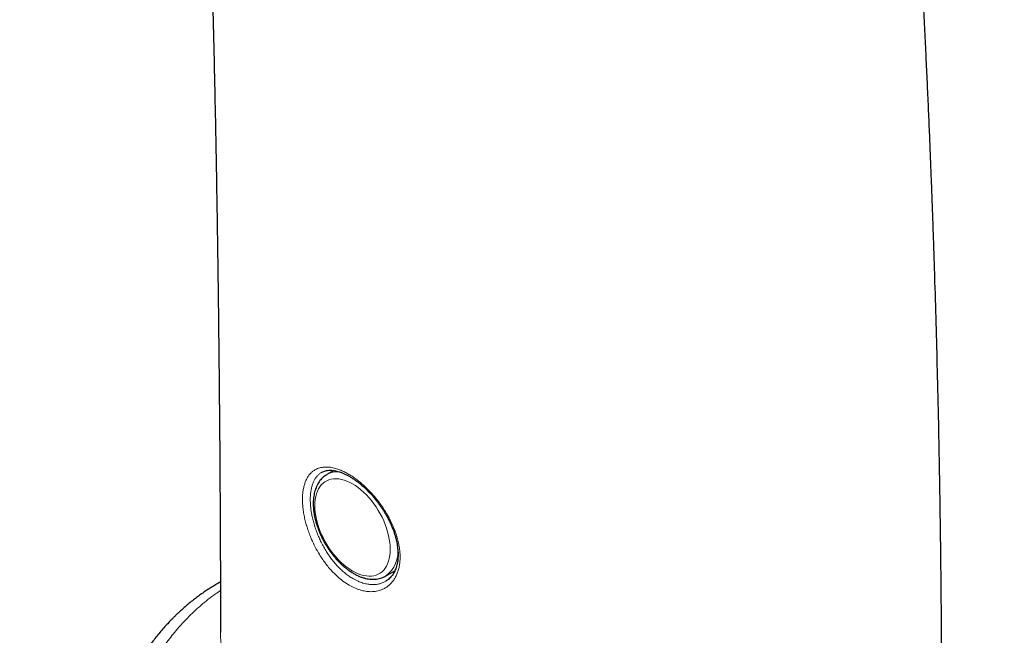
# Model space of a CAD drawing. Header units: millimetres. Extents: x 8 to 778, y 12 to 1829.
# Tile 15 of 256: x 595 to 633, y 579 to 603. Entities that reach past the tile are written whole.
import ezdxf

# ---------------------------------------------------------------- set-up
doc = ezdxf.new("R2010")
doc.units = ezdxf.units.MM

msp = doc.modelspace()

# ---------------------------------------------------------------- linework, layer by layer
at = {"color": 7, "linetype": 'Continuous', "lineweight": 30}
for p, q in [((607.071, 585.75), (606.805, 585.593)), ((609.032, 581.735), (609.393, 581.938)), ((602.775, 579.622), (602.775, 579.613))]:
    msp.add_line(p, q, dxfattribs=at)
at = {"color": 8, "linetype": 'Continuous', "lineweight": 0, "flags": 128}
msp.add_lwpolyline([(607.785, 581.931), (607.892, 581.874), (607.998, 581.827), (608.104, 581.789), (608.207, 581.761), (608.309, 581.744), (608.407, 581.736), (608.502, 581.739), (608.592, 581.753), (608.679, 581.777), (608.76, 581.811), (608.836, 581.854), (608.906, 581.908), (608.969, 581.971), (609.026, 582.042), (609.076, 582.123), (609.119, 582.212), (609.155, 582.308), (609.182, 582.412), (609.202, 582.522), (609.214, 582.638), (609.218, 582.759), (609.214, 582.885), (609.202, 583.015), (609.182, 583.148), (609.155, 583.284), (609.119, 583.421), (609.076, 583.559), (609.026, 583.698), (608.969, 583.836), (608.906, 583.972), (608.836, 584.106), (608.76, 584.237), (608.679, 584.365), (608.592, 584.488), (608.502, 584.607), (608.407, 584.719), (608.309, 584.825), (608.207, 584.925), (608.104, 585.017), (607.998, 585.1), (607.892, 585.176), (607.785, 585.242), (607.678, 585.299), (607.571, 585.347), (607.466, 585.385), (607.362, 585.413), (607.261, 585.43), (607.163, 585.437), (607.068, 585.434), (606.977, 585.421), (606.891, 585.397), (606.81, 585.363), (606.734, 585.319), (606.664, 585.266), (606.6, 585.203), (606.543, 585.131), (606.493, 585.051), (606.45, 584.962), (606.415, 584.866), (606.387, 584.762), (606.367, 584.652), (606.355, 584.536), (606.351, 584.414), (606.355, 584.288), (606.367, 584.158), (606.387, 584.025), (606.415, 583.89), (606.45, 583.752), (606.493, 583.614), (606.543, 583.476), (606.6, 583.338), (606.664, 583.202), (606.734, 583.068), (606.81, 582.936), (606.891, 582.809), (606.977, 582.685), (607.068, 582.567), (607.163, 582.454), (607.261, 582.348), (607.362, 582.249), (607.466, 582.157), (607.571, 582.073), (607.678, 581.998), (607.785, 581.931)], dxfattribs=at)
at = {"color": 8, "linetype": 'Continuous', "lineweight": 0}
for centre, radius, start, end in [((607.219, 584.859), 0.843, 84.6794, 119.5667), ((608.371, 582.664), 1.14, 305.434, 8.4324)]:
    msp.add_arc(centre, radius, start, end, dxfattribs=at)
at = {"color": 7, "linetype": 'Continuous', "lineweight": 30}
for points, knots in [([(630.158, 578.747), (630.157, 578.92), (630.155, 579.281), (630.152, 579.819), (630.148, 580.351), (630.143, 580.854), (630.139, 581.331), (630.134, 581.784), (630.13, 582.213), (630.125, 582.617), (630.12, 582.995), (630.116, 583.346), (630.111, 583.668), (630.107, 583.961), (630.103, 584.227), (630.1, 584.466), (630.096, 584.688), (630.093, 584.888), (630.09, 585.066), (630.088, 585.21), (630.086, 585.317), (630.085, 585.392), (630.084, 585.445), (630.083, 585.493), (630.082, 585.546), (630.081, 585.603), (630.08, 585.665), (630.078, 585.754), (630.076, 585.874), (630.073, 586.028), (630.07, 586.204), (630.067, 586.403), (630.062, 586.619), (630.058, 586.844), (630.054, 587.07), (630.037, 587.893), (629.993, 589.842), (629.936, 591.911), (629.885, 593.512), (629.865, 594.13), (629.844, 594.769), (629.82, 595.433), (629.795, 596.12), (629.767, 596.875), (629.734, 597.702), (629.697, 598.603), (629.657, 599.537), (629.615, 600.49), (629.569, 601.461), (629.522, 602.45), (629.47, 603.468), (629.415, 604.516), (629.356, 605.593), (629.294, 606.701), (629.227, 607.837), (629.154, 609.022), (629.075, 610.256), (628.99, 611.541), (628.899, 612.857), (628.802, 614.204), (628.699, 615.583), (628.594, 616.924), (628.49, 618.223), (628.385, 619.479), (628.276, 620.755), (628.161, 622.041), (628.044, 623.325), (627.923, 624.599), (627.767, 626.209), (627.571, 628.144), (627.331, 630.394), (627.086, 632.588), (626.837, 634.725), (626.583, 636.807), (626.324, 638.855), (626.058, 640.868), (625.789, 642.836), (625.517, 644.758), (625.241, 646.636), (624.962, 648.481), (624.678, 650.294), (624.391, 652.075), (624.101, 653.823), (623.807, 655.54), (623.547, 657.02), (623.322, 658.272), (623.135, 659.298), (622.949, 660.302), (622.765, 661.278), (622.582, 662.234), (622.4, 663.169), (622.22, 664.084), (622.044, 664.966), (621.871, 665.818), (621.703, 666.638), (621.539, 667.427), (621.391, 668.134), (621.257, 668.763), (621.138, 669.318), (621.022, 669.855), (620.91, 670.372), (620.801, 670.871), (620.695, 671.351), (620.602, 671.769), (620.522, 672.124), (620.457, 672.415), (620.408, 672.633), (620.373, 672.786), (620.352, 672.881), (620.331, 672.971), (620.311, 673.058), (620.294, 673.136), (620.28, 673.196), (620.271, 673.235), (620.265, 673.263), (620.258, 673.295), (620.247, 673.34), (620.233, 673.401), (620.216, 673.477), (620.195, 673.568), (620.167, 673.689), (620.132, 673.844), (620.088, 674.037), (620.037, 674.256), (619.98, 674.502), (619.917, 674.775), (619.848, 675.069), (619.773, 675.386), (619.694, 675.723), (619.608, 676.084), (619.516, 676.47), (619.418, 676.88), (619.314, 677.315), (619.198, 677.789), (619.072, 678.306), (618.934, 678.867), (618.787, 679.457), (618.632, 680.075), (618.474, 680.7), (618.364, 681.132), (618.309, 681.347), (618.306, 681.359)], [0, 0, 0, 0, 0.004719, 0.009877, 0.014704, 0.019294, 0.023647, 0.027762, 0.031709, 0.035409, 0.038863, 0.042071, 0.045032, 0.047701, 0.050132, 0.052325, 0.05428, 0.056213, 0.057839, 0.059157, 0.060168, 0.060786, 0.061209, 0.06164, 0.062117, 0.062642, 0.063213, 0.063832, 0.065089, 0.066505, 0.068079, 0.069941, 0.071974, 0.074048, 0.076122, 0.078196, 0.096733, 0.129906, 0.135448, 0.141143, 0.147063, 0.153208, 0.159579, 0.166175, 0.174238, 0.182615, 0.191305, 0.200309, 0.209246, 0.218473, 0.227988, 0.237793, 0.247887, 0.258271, 0.268944, 0.279906, 0.291701, 0.303813, 0.316244, 0.328992, 0.342058, 0.355441, 0.367166, 0.379123, 0.391315, 0.403677, 0.415977, 0.428193, 0.440324, 0.462344, 0.484079, 0.505529, 0.526101, 0.546402, 0.566433, 0.586191, 0.605678, 0.624552, 0.643164, 0.661513, 0.679599, 0.697422, 0.714982, 0.732278, 0.749312, 0.759884, 0.77035, 0.780594, 0.79055, 0.80022, 0.809907, 0.819289, 0.828365, 0.837134, 0.845598, 0.853755, 0.861607, 0.867562, 0.873328, 0.878905, 0.884294, 0.889495, 0.894506, 0.899302, 0.902595, 0.905637, 0.908427, 0.909453, 0.910441, 0.911391, 0.912301, 0.913169, 0.913842, 0.914194, 0.914392, 0.914711, 0.915189, 0.915826, 0.916622, 0.917577, 0.918691, 0.920423, 0.922438, 0.924736, 0.927316, 0.930179, 0.933324, 0.936609, 0.940155, 0.943961, 0.948026, 0.952353, 0.956939, 0.961785, 0.967417, 0.973363, 0.979623, 0.986198, 0.993087, 0.999623, 1, 1, 1, 1]), ([(595.145, 677.534), (595.174, 677.399), (595.232, 677.119), (595.318, 676.702), (595.4, 676.304), (595.474, 675.942), (595.541, 675.612), (595.605, 675.289), (595.67, 674.963), (595.737, 674.626), (595.806, 674.277), (595.877, 673.915), (595.964, 673.462), (596.07, 672.911), (596.194, 672.255), (596.322, 671.567), (596.455, 670.847), (596.59, 670.099), (596.728, 669.324), (596.868, 668.521), (597.011, 667.688), (597.159, 666.816), (597.309, 665.907), (597.463, 664.959), (597.619, 663.977), (597.777, 662.962), (597.935, 661.918), (598.094, 660.848), (598.253, 659.751), (598.413, 658.62), (598.568, 657.498), (598.717, 656.388), (598.86, 655.293), (599.003, 654.17), (599.146, 653.019), (599.289, 651.841), (599.43, 650.639), (599.57, 649.416), (599.735, 647.926), (599.923, 646.163), (600.131, 644.118), (600.331, 642.039), (600.523, 639.926), (600.708, 637.792), (600.883, 635.636), (601.05, 633.46), (601.209, 631.251), (601.362, 628.993), (601.508, 626.685), (601.646, 624.328), (601.776, 621.936), (601.899, 619.509), (602.012, 617.048), (602.118, 614.553), (602.215, 612.023), (602.304, 609.459), (602.385, 606.861), (602.458, 604.229), (602.523, 601.564), (602.58, 598.865), (602.629, 596.133), (602.672, 593.275), (602.709, 590.288), (602.738, 587.17), (602.758, 584.013), (602.769, 581.49), (602.771, 580.018), (602.772, 579.613)], [0, 0, 0, 0, 0.004554, 0.009416, 0.014009, 0.017883, 0.021543, 0.025052, 0.028664, 0.032408, 0.036284, 0.040291, 0.04443, 0.051327, 0.058562, 0.066134, 0.074043, 0.082291, 0.090721, 0.099477, 0.108559, 0.117968, 0.127884, 0.138138, 0.148732, 0.159666, 0.170938, 0.18234, 0.19407, 0.206128, 0.218514, 0.22985, 0.241449, 0.253309, 0.265431, 0.277816, 0.290462, 0.303281, 0.316209, 0.337142, 0.358356, 0.37985, 0.401626, 0.423681, 0.445615, 0.467819, 0.490291, 0.513032, 0.536513, 0.560272, 0.584307, 0.608618, 0.633204, 0.658064, 0.683195, 0.708596, 0.734266, 0.760203, 0.786405, 0.81287, 0.839595, 0.866577, 0.896553, 0.926834, 0.957416, 0.988295, 1, 1, 1, 1]), ([(606.804, 585.591), (606.787, 585.581), (606.743, 585.555), (606.679, 585.504), (606.609, 585.438), (606.546, 585.365), (606.49, 585.283), (606.44, 585.194), (606.396, 585.098), (606.36, 584.996), (606.332, 584.886), (606.311, 584.771), (606.297, 584.651), (606.292, 584.526), (606.294, 584.398), (606.303, 584.266), (606.321, 584.132), (606.345, 583.995), (606.377, 583.858), (606.416, 583.72), (606.462, 583.581), (606.514, 583.443), (606.572, 583.307), (606.637, 583.172), (606.707, 583.039), (606.782, 582.909), (606.863, 582.782), (606.948, 582.659), (607.038, 582.541), (607.132, 582.428), (607.23, 582.32), (607.33, 582.218), (607.434, 582.123), (607.54, 582.034), (607.648, 581.953), (607.744, 581.889), (607.803, 581.853), (607.826, 581.84)], [0, 0, 0, 0, 0.016821, 0.044194, 0.071611, 0.099192, 0.127033, 0.155201, 0.183724, 0.212591, 0.241759, 0.271165, 0.300739, 0.330416, 0.360144, 0.389877, 0.419588, 0.449266, 0.478906, 0.508506, 0.538069, 0.567601, 0.597108, 0.626595, 0.656072, 0.685544, 0.715019, 0.744503, 0.774004, 0.803528, 0.833084, 0.862679, 0.89232, 0.922012, 0.951758, 0.981559, 1, 1, 1, 1]), ([(606.617, 585.682), (606.619, 585.683), (606.641, 585.698), (606.688, 585.718), (606.76, 585.742), (606.837, 585.756), (606.918, 585.762), (607.003, 585.76), (607.09, 585.749), (607.181, 585.731), (607.275, 585.704), (607.372, 585.67), (607.472, 585.627), (607.576, 585.577), (607.682, 585.518), (607.789, 585.451), (607.898, 585.377), (608.008, 585.295), (608.117, 585.207), (608.225, 585.112), (608.332, 585.011), (608.436, 584.904), (608.538, 584.793), (608.636, 584.677), (608.732, 584.556), (608.824, 584.431), (608.913, 584.302), (608.998, 584.169), (609.077, 584.033), (609.152, 583.895), (609.22, 583.757), (609.281, 583.618), (609.336, 583.48), (609.384, 583.343), (609.424, 583.209), (609.456, 583.077), (609.482, 582.946), (609.5, 582.817), (609.511, 582.69), (609.515, 582.565), (609.511, 582.445), (609.501, 582.329), (609.483, 582.219), (609.458, 582.115), (609.427, 582.019), (609.39, 581.929), (609.348, 581.848), (609.298, 581.773), (609.243, 581.704), (609.18, 581.642), (609.115, 581.588), (609.068, 581.56), (609.046, 581.547)], [0, 0, 0, 0, 0.001823, 0.024885, 0.047823, 0.070104, 0.091621, 0.112483, 0.132851, 0.152852, 0.172495, 0.192095, 0.211822, 0.23169, 0.251692, 0.271809, 0.292016, 0.31228, 0.33257, 0.352843, 0.373075, 0.393248, 0.413287, 0.433247, 0.453313, 0.47353, 0.493871, 0.514302, 0.534784, 0.555267, 0.575697, 0.596029, 0.616223, 0.636248, 0.656066, 0.675548, 0.69529, 0.715242, 0.73537, 0.755628, 0.775967, 0.796336, 0.816676, 0.836948, 0.857131, 0.87723, 0.897273, 0.917385, 0.938148, 0.959352, 0.980965, 1, 1, 1, 1]), ([(649.818, 583.925), (649.728, 583.867), (648.983, 583.384), (647.592, 582.47), (645.644, 581.184), (643.704, 579.892), (641.772, 578.593), (639.847, 577.289), (637.931, 575.979), (636.022, 574.664), (634.122, 573.342), (632.23, 572.015), (630.345, 570.682), (628.468, 569.343), (627.222, 568.445), (626.599, 567.996)], [0, 0, 0, 0, 0.011377, 0.093868, 0.176347, 0.25881, 0.341255, 0.423679, 0.506079, 0.588452, 0.670796, 0.753107, 0.835385, 0.917672, 1, 1, 1, 1]), ([(607.826, 581.84), (607.846, 581.829), (607.903, 581.797), (607.997, 581.75), (608.109, 581.704), (608.221, 581.667), (608.332, 581.64), (608.441, 581.623), (608.548, 581.616), (608.651, 581.619), (608.751, 581.633), (608.847, 581.655), (608.938, 581.688), (609, 581.715), (609.029, 581.734), (609.032, 581.736)], [0, 0, 0, 0, 0.04696, 0.135367, 0.223827, 0.312142, 0.400128, 0.487562, 0.574209, 0.659861, 0.744389, 0.82778, 0.910155, 0.99175, 1, 1, 1, 1]), ([(602.767, 581.519), (602.747, 581.507), (602.671, 581.465), (602.541, 581.388), (602.377, 581.286), (602.214, 581.18), (602.054, 581.07), (601.897, 580.955), (601.74, 580.835), (601.584, 580.709), (601.432, 580.581), (601.292, 580.457), (601.171, 580.345), (601.07, 580.247), (600.983, 580.161), (600.894, 580.071), (600.788, 579.959), (600.654, 579.814), (600.506, 579.645), (600.355, 579.463), (600.211, 579.281), (600.058, 579.078), (599.899, 578.855), (599.741, 578.618), (599.602, 578.399), (599.494, 578.22), (599.412, 578.079), (599.35, 577.969), (599.294, 577.866), (599.236, 577.76), (599.172, 577.638), (599.096, 577.489), (599.006, 577.305), (598.904, 577.088), (598.798, 576.848), (598.693, 576.599), (598.593, 576.346), (598.506, 576.114), (598.432, 575.905), (598.368, 575.718), (598.308, 575.532), (598.253, 575.356), (598.206, 575.2), (598.169, 575.071), (598.14, 574.969), (598.121, 574.9), (598.108, 574.849), (598.094, 574.8), (598.075, 574.727), (598.049, 574.624), (598.015, 574.491), (597.976, 574.326), (597.931, 574.13), (597.882, 573.903), (597.829, 573.642), (597.775, 573.348), (597.72, 573.021), (597.687, 572.789), (597.669, 572.668)], [0, 0, 0, 0, 0.006965, 0.026351, 0.045966, 0.065571, 0.085141, 0.104665, 0.124165, 0.144576, 0.164953, 0.183783, 0.200158, 0.214085, 0.225566, 0.236502, 0.251462, 0.271204, 0.294563, 0.317665, 0.340226, 0.362234, 0.391543, 0.419485, 0.444327, 0.46572, 0.47912, 0.490795, 0.501616, 0.512152, 0.524973, 0.540596, 0.55903, 0.582515, 0.607317, 0.632244, 0.657267, 0.682385, 0.700298, 0.718275, 0.736321, 0.753634, 0.768401, 0.780554, 0.790096, 0.797024, 0.800192, 0.804201, 0.811022, 0.820656, 0.833107, 0.84838, 0.866482, 0.887424, 0.911223, 0.937899, 0.96748, 1, 1, 1, 1])]:
    msp.add_open_spline(points, degree=3, knots=knots, dxfattribs=at)
at = {"color": 8, "linetype": 'Continuous', "lineweight": 0}
for points, knots in [([(607.868, 581.29), (607.796, 581.325), (607.647, 581.397), (607.421, 581.549), (607.22, 581.714), (607.051, 581.879), (606.911, 582.031), (606.778, 582.194), (606.651, 582.369), (606.511, 582.582), (606.367, 582.837), (606.24, 583.103), (606.145, 583.339), (606.073, 583.542), (606.013, 583.744), (605.964, 583.947), (605.926, 584.145), (605.9, 584.338), (605.885, 584.523), (605.883, 584.702), (605.892, 584.872), (605.913, 585.031), (605.945, 585.178), (605.989, 585.314), (606.044, 585.438), (606.11, 585.547), (606.186, 585.641), (606.274, 585.721), (606.388, 585.797), (606.534, 585.856), (606.697, 585.882), (606.864, 585.882), (607.035, 585.858), (607.212, 585.808), (607.378, 585.744), (607.53, 585.67), (607.686, 585.582), (607.843, 585.479), (607.999, 585.364), (608.153, 585.237), (608.306, 585.097), (608.455, 584.946), (608.598, 584.787), (608.736, 584.62), (608.868, 584.443), (609.012, 584.23), (609.161, 583.978), (609.29, 583.719), (609.385, 583.491), (609.454, 583.295), (609.509, 583.101), (609.551, 582.907), (609.579, 582.718), (609.592, 582.535), (609.59, 582.36), (609.574, 582.19), (609.543, 582.031), (609.499, 581.882), (609.441, 581.744), (609.37, 581.618), (609.286, 581.505), (609.191, 581.407), (609.086, 581.323), (608.97, 581.254), (608.823, 581.193), (608.643, 581.152), (608.451, 581.144), (608.26, 581.165), (608.074, 581.207), (607.937, 581.262), (607.868, 581.29)], [0, 0, 0, 0, 0.018544, 0.038548, 0.058551, 0.07221, 0.085477, 0.098744, 0.112197, 0.125843, 0.145838, 0.165833, 0.17949, 0.1927, 0.206003, 0.219452, 0.233102, 0.246246, 0.259485, 0.27287, 0.286455, 0.299569, 0.312777, 0.326128, 0.339675, 0.352863, 0.366144, 0.379567, 0.393185, 0.413269, 0.433352, 0.447069, 0.464764, 0.482681, 0.495888, 0.509186, 0.522625, 0.536258, 0.549464, 0.562761, 0.576199, 0.589829, 0.603033, 0.616327, 0.629761, 0.643388, 0.663394, 0.683398, 0.697063, 0.710281, 0.723594, 0.737053, 0.750713, 0.763859, 0.7771, 0.790487, 0.804074, 0.817197, 0.830413, 0.843772, 0.857327, 0.870526, 0.883817, 0.89725, 0.910877, 0.930948, 0.951019, 0.964725, 0.982256, 1, 1, 1, 1]), ([(606.617, 585.683), (606.589, 585.666), (606.533, 585.631), (606.456, 585.559), (606.386, 585.471), (606.326, 585.37), (606.276, 585.258), (606.236, 585.133), (606.207, 584.997), (606.188, 584.849), (606.179, 584.694), (606.182, 584.53), (606.195, 584.358), (606.218, 584.179), (606.252, 583.998), (606.296, 583.813), (606.351, 583.624), (606.417, 583.435), (606.491, 583.249), (606.574, 583.066), (606.667, 582.885), (606.768, 582.709), (606.876, 582.542), (606.991, 582.382), (607.113, 582.23), (607.242, 582.088), (607.374, 581.959), (607.51, 581.842), (607.651, 581.737), (607.812, 581.632), (607.927, 581.577), (607.993, 581.545)], [0, 0, 0, 0, 0.03087, 0.0645172, 0.0991313, 0.1337454, 0.1672782, 0.2008107, 0.2353109, 0.2698108, 0.3034402, 0.3370695, 0.3716841, 0.4062987, 0.4400498, 0.473801, 0.5085418, 0.5432827, 0.5769916, 0.6107005, 0.6453858, 0.680071, 0.7136873, 0.7473034, 0.7818903, 0.816477, 0.8500889, 0.8837008, 0.91829, 0.9528791, 1, 1, 1, 1]), ([(627.454, 568.017), (628.398, 568.697), (630.286, 570.058), (633.139, 572.08), (636.008, 574.089), (638.895, 576.084), (641.799, 578.065), (644.721, 580.032), (647.659, 581.986), (649.632, 583.276), (650.618, 583.921)], [0, 0, 0, 0, 0.124965, 0.24993, 0.374909, 0.499888, 0.624909, 0.74993, 0.874965, 1, 1, 1, 1]), ([(607.993, 581.545), (608.055, 581.52), (608.181, 581.47), (608.351, 581.432), (608.502, 581.416), (608.635, 581.417), (608.764, 581.434), (608.887, 581.469), (608.981, 581.506), (609.031, 581.537), (609.046, 581.546)], [0, 0, 0, 0, 0.161997, 0.326003, 0.448699, 0.571394, 0.697663, 0.823933, 0.946625, 1, 1, 1, 1]), ([(602.768, 581.187), (602.707, 581.146), (602.549, 581.044), (602.305, 580.86), (602.034, 580.639), (601.77, 580.402), (601.513, 580.15), (601.263, 579.883), (601.036, 579.618), (600.831, 579.359), (600.645, 579.108), (600.463, 578.846), (600.287, 578.573), (600.116, 578.289), (599.951, 577.995), (599.789, 577.687), (599.633, 577.366), (599.48, 577.03), (599.334, 576.68), (599.193, 576.318), (599.059, 575.942), (598.934, 575.564), (598.806, 575.141), (598.676, 574.667), (598.546, 574.129), (598.425, 573.566), (598.356, 573.179), (598.321, 572.982)], [0, 0, 0, 0, 0.025078, 0.064311, 0.103846, 0.143706, 0.183914, 0.224493, 0.265463, 0.29906, 0.333043, 0.367425, 0.402213, 0.437419, 0.473052, 0.509122, 0.546496, 0.584532, 0.62324, 0.662627, 0.702701, 0.74347, 0.781679, 0.833994, 0.887811, 0.943143, 1, 1, 1, 1]), ([(602.775, 579.613), (602.774, 579.564), (602.773, 579.42), (602.79, 579.18), (602.825, 578.893), (602.875, 578.613), (602.939, 578.339), (603.015, 578.073), (603.104, 577.807), (603.207, 577.542), (603.322, 577.278), (603.449, 577.016), (603.588, 576.756), (603.738, 576.499), (603.899, 576.245), (604.127, 575.911), (604.416, 575.529), (604.776, 575.107), (605.138, 574.723), (605.522, 574.354), (605.925, 574.001), (606.346, 573.667), (606.784, 573.352), (607.235, 573.054), (607.546, 572.87), (607.701, 572.778)], [0, 0, 0, 0, 0.0182742, 0.0535027, 0.088995, 0.124488, 0.1575178, 0.1905929, 0.2240999, 0.2576074, 0.291273, 0.3249391, 0.3589189, 0.3928992, 0.4270014, 0.4611039, 0.5292868, 0.5873893, 0.6457166, 0.7041372, 0.7629431, 0.8218378, 0.881113, 0.9404633, 1, 1, 1, 1])]:
    msp.add_open_spline(points, degree=3, knots=knots, dxfattribs=at)

doc.saveas('drawing.dxf')
